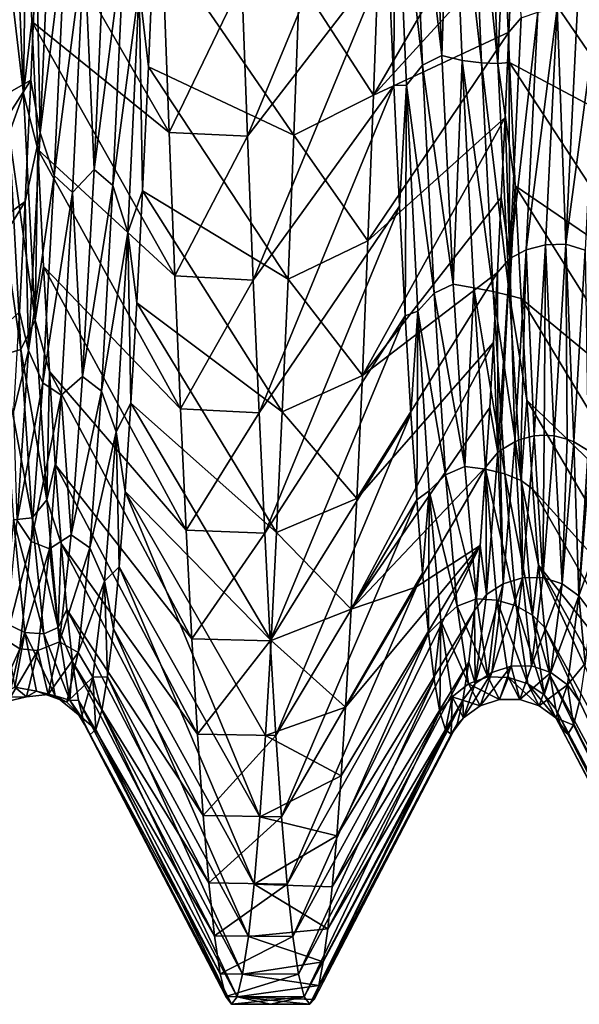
# Model space of a CAD drawing. Header units: metres. Extents: x -63.9 to 30, y -21 to 69.
# Tile 5 of 110: x -38.7 to -36.5, y -10.3 to -6.6. Entities that reach past the tile are written whole.
import ezdxf

# ---------------------------------------------------------------- set-up
doc = ezdxf.new("R2010")
doc.units = ezdxf.units.M
doc.layers.add('solid_SHOWER_ONO150MM_EU_AS_SW0001', color=7, linetype='CONTINUOUS')

msp = doc.modelspace()

# ---------------------------------------------------------------- linework, layer by layer
at = {"layer": 'solid_SHOWER_ONO150MM_EU_AS_SW0001'}
for points in [[(-37.16737, -5.754569, -53.800701), (-37.05061, -6.742679, -54.750961), (-37.094505, -5.71531, -53.800957)], [(-37.016266, -5.740266, -53.820824), (-37.094505, -5.71531, -53.800957), (-37.05061, -6.742679, -54.750961)], [(-37.16737, -5.754569, -53.800701), (-37.228775, -5.837422, -53.808876), (-37.123585, -6.779213, -54.754158)], [(-37.16737, -5.754569, -53.800701), (-37.123585, -6.779213, -54.754158), (-37.05061, -6.742679, -54.750961)], [(-37.016266, -5.740266, -53.820824), (-37.05061, -6.742679, -54.750961), (-36.972485, -6.761919, -54.77177)], [(-37.016266, -5.740266, -53.820824), (-36.899082, -6.770854, -54.74514), (-36.942917, -5.743736, -53.792095)], [(-37.016266, -5.740266, -53.820824), (-36.972485, -6.761919, -54.77177), (-36.899082, -6.770854, -54.74514)], [(-36.942917, -5.743736, -53.792095), (-36.836952, -6.772513, -54.680019), (-36.88097, -5.730898, -53.723858)], [(-36.942917, -5.743736, -53.792095), (-36.899082, -6.770854, -54.74514), (-36.836952, -6.772513, -54.680019)], [(-36.88097, -5.730898, -53.723858), (-36.836952, -6.772513, -54.680019), (-36.815128, -6.257401, -54.087074)], [(-37.81089, -6.462003, -52.915134), (-37.789478, -7.04873, -53.421219), (-37.277367, -5.816893, -53.712734)], [(-37.789478, -7.04873, -53.421219), (-37.255085, -6.355182, -54.177052), (-37.277367, -5.816893, -53.712734)], [(-37.228775, -5.837422, -53.808876), (-37.255085, -6.355182, -54.177052), (-37.232929, -6.855835, -54.68)], [(-37.185226, -6.854632, -54.769032), (-37.228775, -5.837422, -53.808876), (-37.232929, -6.855835, -54.68)], [(-37.123585, -6.779213, -54.754158), (-37.228775, -5.837422, -53.808876), (-37.185226, -6.854632, -54.769032)], [(-38.740181, -6.057299, -54.05183), (-38.641663, -6.886431, -54.805847), (-38.68568, -5.864285, -53.829117)], [(-38.68568, -5.864285, -53.829117), (-38.641663, -6.886431, -54.805847), (-38.632206, -6.0907, -53.939079)], [(-36.765648, -5.954584, -68.175385), (-37.31004, -6.892691, -68.720963), (-37.288517, -6.301001, -69.21096)], [(-36.765648, -5.954584, -68.175385), (-36.780342, -6.312366, -67.862679), (-37.31004, -6.892691, -68.720963)], [(-38.740181, -6.057299, -54.05183), (-38.696346, -7.039526, -55.051071), (-38.641663, -6.886431, -54.805847)], [(-38.535172, -6.048098, -68.014534), (-38.578716, -7.036285, -67.024132), (-38.591888, -6.337142, -67.840004)], [(-38.481003, -6.243149, -67.779755), (-38.578716, -7.036285, -67.024132), (-38.535172, -6.048098, -68.014534)], [(-38.641663, -6.886431, -54.805847), (-38.610092, -6.612997, -54.426186), (-38.632206, -6.0907, -53.939079)], [(-38.632206, -6.0907, -53.939079), (-38.088215, -7.035444, -53.408886), (-38.109615, -6.452497, -52.907547)], [(-38.632206, -6.0907, -53.939079), (-38.610092, -6.612997, -54.426186), (-38.088215, -7.035444, -53.408886)], [(-38.524792, -7.198722, -66.756874), (-38.578716, -7.036285, -67.024132), (-38.481003, -6.243149, -67.779755)], [(-38.524792, -7.198722, -66.756874), (-38.481003, -6.243149, -67.779755), (-38.411324, -6.32307, -67.671432)], [(-38.373535, -7.175562, -66.746353), (-38.411324, -6.32307, -67.671432), (-38.329754, -6.221968, -67.765739)], [(-38.373535, -7.175562, -66.746353), (-38.329754, -6.221968, -67.765739), (-38.257988, -6.287064, -67.739044)], [(-38.373535, -7.175562, -66.746353), (-38.257988, -6.287064, -67.739044), (-38.301826, -7.236933, -66.708824)], [(-38.301826, -7.236933, -66.708824), (-38.257988, -6.287064, -67.739044), (-38.201488, -6.482832, -67.615013)], [(-38.201488, -6.482832, -67.615013), (-38.144478, -6.271592, -67.899521), (-38.16684, -6.785068, -67.395653)], [(-38.16684, -6.785068, -67.395653), (-38.144478, -6.271592, -67.899521), (-37.613468, -7.045535, -68.581749)], [(-38.144478, -6.271592, -67.899521), (-37.591789, -6.457074, -69.088799), (-37.613468, -7.045535, -68.581749)], [(-36.836952, -6.772513, -54.680019), (-36.793163, -6.769268, -54.586861), (-36.815128, -6.257401, -54.087074)], [(-36.815128, -6.257401, -54.087074), (-36.277496, -7.044564, -53.417347), (-36.298695, -6.458169, -52.912075)], [(-36.815128, -6.257401, -54.087074), (-36.793163, -6.769268, -54.586861), (-36.277496, -7.044564, -53.417347)], [(-38.524792, -7.198722, -66.756874), (-38.411324, -6.32307, -67.671432), (-38.455219, -7.26342, -66.635109)], [(-38.373535, -7.175562, -66.746353), (-38.455219, -7.26342, -66.635109), (-38.411324, -6.32307, -67.671432)], [(-37.591789, -6.457074, -69.088799), (-37.288517, -6.301001, -69.21096), (-37.31004, -6.892691, -68.720963)], [(-36.780342, -6.312366, -67.862679), (-36.795002, -6.65378, -67.532265), (-37.31004, -6.892691, -68.720963)], [(-36.748253, -6.59945, -67.499321), (-36.795002, -6.65378, -67.532265), (-36.780342, -6.312366, -67.862679)], [(-39.128616, -7.129205, -68.503128), (-38.591888, -6.337142, -67.840004), (-38.613476, -6.836371, -67.341133)], [(-39.128616, -7.129205, -68.503128), (-39.107162, -6.545422, -69.017479), (-38.591888, -6.337142, -67.840004)], [(-38.578716, -7.036285, -67.024132), (-38.613476, -6.836371, -67.341133), (-38.591888, -6.337142, -67.840004)], [(-37.789478, -7.04873, -53.421219), (-37.76778, -7.596863, -53.970764), (-37.255085, -6.355182, -54.177052)], [(-37.76778, -7.596863, -53.970764), (-37.232929, -6.855835, -54.68), (-37.255085, -6.355182, -54.177052)], [(-38.109615, -6.452497, -52.907547), (-38.088215, -7.035444, -53.408886), (-37.81089, -6.462003, -52.915134)], [(-38.088215, -7.035444, -53.408886), (-37.789478, -7.04873, -53.421219), (-37.81089, -6.462003, -52.915134)], [(-37.613468, -7.045535, -68.581749), (-37.591789, -6.457074, -69.088799), (-37.31004, -6.892691, -68.720963)], [(-38.301826, -7.236933, -66.708824), (-38.201488, -6.482832, -67.615013), (-38.245506, -7.415147, -66.552002)], [(-38.245506, -7.415147, -66.552002), (-38.201488, -6.482832, -67.615013), (-38.189152, -7.257062, -66.855301)], [(-38.201488, -6.482832, -67.615013), (-38.16684, -6.785068, -67.395653), (-38.189152, -7.257062, -66.855301)], [(-36.685196, -6.577161, -67.457321), (-36.79237, -7.514039, -66.417038), (-36.748253, -6.59945, -67.499321)], [(-36.685196, -6.577161, -67.457321), (-36.729088, -7.481426, -66.38472), (-36.79237, -7.514039, -66.417038)], [(-36.729088, -7.481426, -66.38472), (-36.611691, -6.56265, -67.437126), (-36.655518, -7.462776, -66.368675)], [(-36.685196, -6.577161, -67.457321), (-36.611691, -6.56265, -67.437126), (-36.729088, -7.481426, -66.38472)], [(-36.578377, -7.460284, -66.372139), (-36.655518, -7.462776, -66.368675), (-36.611691, -6.56265, -67.437126)], [(-36.534416, -6.556672, -67.443207), (-36.578377, -7.460284, -66.372139), (-36.611691, -6.56265, -67.437126)], [(-36.46104, -6.579968, -67.45446), (-36.578377, -7.460284, -66.372139), (-36.534416, -6.556672, -67.443207)], [(-36.46104, -6.579968, -67.45446), (-36.504871, -7.482593, -66.383087), (-36.578377, -7.460284, -66.372139)], [(-38.641663, -6.886431, -54.805847), (-38.587734, -7.099202, -54.955128), (-38.610092, -6.612997, -54.426186)], [(-38.610092, -6.612997, -54.426186), (-38.066414, -7.58042, -53.953033), (-38.088215, -7.035444, -53.408886)], [(-38.610092, -6.612997, -54.426186), (-38.587734, -7.099202, -54.955128), (-38.066414, -7.58042, -53.953033)], [(-36.748253, -6.59945, -67.499321), (-36.79237, -7.514039, -66.417038), (-36.795002, -6.65378, -67.532265)], [(-36.795002, -6.65378, -67.532265), (-37.331398, -7.447225, -68.187584), (-37.31004, -6.892691, -68.720963)], [(-36.795002, -6.65378, -67.532265), (-36.809624, -6.977739, -67.185211), (-37.331398, -7.447225, -68.187584)], [(-36.79237, -7.514039, -66.417038), (-36.809624, -6.977739, -67.185211), (-36.795002, -6.65378, -67.532265)], [(-37.123585, -6.779213, -54.754158), (-37.006718, -7.612293, -55.846893), (-37.05061, -6.742679, -54.750961)], [(-36.972485, -6.761919, -54.77177), (-37.05061, -6.742679, -54.750961), (-37.006718, -7.612293, -55.846893)], [(-36.972485, -6.761919, -54.77177), (-37.006718, -7.612293, -55.846893), (-36.928699, -7.626143, -55.867474)], [(-36.972485, -6.761919, -54.77177), (-36.855244, -7.639966, -55.843887), (-36.899082, -6.770854, -54.74514)], [(-36.972485, -6.761919, -54.77177), (-36.928699, -7.626143, -55.867474), (-36.855244, -7.639966, -55.843887)], [(-36.899082, -6.770854, -54.74514), (-36.792934, -7.654814, -55.78455), (-36.836952, -6.772513, -54.680019)], [(-36.899082, -6.770854, -54.74514), (-36.855244, -7.639966, -55.843887), (-36.792934, -7.654814, -55.78455)], [(-36.836952, -6.772513, -54.680019), (-36.771217, -7.238403, -55.121376), (-36.793163, -6.769268, -54.586861)], [(-36.836952, -6.772513, -54.680019), (-36.792934, -7.654814, -55.78455), (-36.771217, -7.238403, -55.121376)], [(-36.793163, -6.769268, -54.586861), (-36.256424, -7.588919, -53.962189), (-36.277496, -7.044564, -53.417347)], [(-36.793163, -6.769268, -54.586861), (-36.771217, -7.238403, -55.121376), (-36.256424, -7.588919, -53.962189)], [(-38.189152, -7.257062, -66.855301), (-38.16684, -6.785068, -67.395653), (-37.635384, -7.593443, -68.032928)], [(-38.16684, -6.785068, -67.395653), (-37.613468, -7.045535, -68.581749), (-37.635384, -7.593443, -68.032928)], [(-37.123585, -6.779213, -54.754158), (-37.185226, -6.854632, -54.769032), (-37.079796, -7.645991, -55.85281)], [(-37.123585, -6.779213, -54.754158), (-37.079796, -7.645991, -55.85281), (-37.006718, -7.612293, -55.846893)], [(-39.150414, -7.672702, -67.946373), (-38.613476, -6.836371, -67.341133), (-38.634968, -7.297897, -66.803932)], [(-39.150414, -7.672702, -67.946373), (-39.128616, -7.129205, -68.503128), (-38.613476, -6.836371, -67.341133)], [(-38.578716, -7.036285, -67.024132), (-38.634968, -7.297897, -66.803932), (-38.613476, -6.836371, -67.341133)], [(-38.696346, -7.039526, -55.051071), (-38.597645, -7.748965, -55.926628), (-38.641663, -6.886431, -54.805847)], [(-38.641663, -6.886431, -54.805847), (-38.597645, -7.748965, -55.926628), (-38.587734, -7.099202, -54.955128)], [(-37.76778, -7.596863, -53.970764), (-37.745956, -8.101056, -54.558308), (-37.232929, -6.855835, -54.68)], [(-37.745956, -8.101056, -54.558308), (-37.21117, -7.31572, -55.218266), (-37.232929, -6.855835, -54.68)], [(-37.185226, -6.854632, -54.769032), (-37.232929, -6.855835, -54.68), (-37.21117, -7.31572, -55.218266)], [(-37.185226, -6.854632, -54.769032), (-37.21117, -7.31572, -55.218266), (-37.189693, -7.732157, -55.788311)], [(-37.141682, -7.713932, -55.872532), (-37.185226, -6.854632, -54.769032), (-37.189693, -7.732157, -55.788311)], [(-37.079796, -7.645991, -55.85281), (-37.185226, -6.854632, -54.769032), (-37.141682, -7.713932, -55.872532)], [(-37.613468, -7.045535, -68.581749), (-37.31004, -6.892691, -68.720963), (-37.331398, -7.447225, -68.187584)], [(-36.809624, -6.977739, -67.185211), (-37.352562, -7.959274, -67.616074), (-37.331398, -7.447225, -68.187584)], [(-36.809624, -6.977739, -67.185211), (-36.824196, -7.282722, -66.823273), (-37.352562, -7.959274, -67.616074)], [(-36.79237, -7.514039, -66.417038), (-36.824196, -7.282722, -66.823273), (-36.809624, -6.977739, -67.185211)], [(-38.578716, -7.036285, -67.024132), (-38.622265, -7.863447, -65.896408), (-38.634968, -7.297897, -66.803932)], [(-38.524792, -7.198722, -66.756874), (-38.622265, -7.863447, -65.896408), (-38.578716, -7.036285, -67.024132)], [(-38.088215, -7.035444, -53.408886), (-38.066414, -7.58042, -53.953033), (-37.789478, -7.04873, -53.421219)], [(-38.767582, -7.073756, -55.13039), (-38.652512, -7.860271, -56.187122), (-38.696346, -7.039526, -55.051071)], [(-38.767582, -7.073756, -55.13039), (-38.723801, -7.881311, -56.269199), (-38.652512, -7.860271, -56.187122)], [(-38.696346, -7.039526, -55.051071), (-38.652512, -7.860271, -56.187122), (-38.597645, -7.748965, -55.926628)], [(-38.066414, -7.58042, -53.953033), (-37.76778, -7.596863, -53.970764), (-37.789478, -7.04873, -53.421219)], [(-37.635384, -7.593443, -68.032928), (-37.613468, -7.045535, -68.581749), (-37.331398, -7.447225, -68.187584)], [(-38.597645, -7.748965, -55.926628), (-38.56538, -7.544104, -55.520733), (-38.587734, -7.099202, -54.955128)], [(-38.587734, -7.099202, -54.955128), (-38.04451, -8.085819, -54.539192), (-38.066414, -7.58042, -53.953033)], [(-38.587734, -7.099202, -54.955128), (-38.56538, -7.544104, -55.520733), (-38.04451, -8.085819, -54.539192)], [(-38.41732, -7.962577, -65.594009), (-38.455219, -7.26342, -66.635109), (-38.373535, -7.175562, -66.746353)], [(-38.41732, -7.962577, -65.594009), (-38.373535, -7.175562, -66.746353), (-38.301826, -7.236933, -66.708824)], [(-38.568581, -7.987131, -65.600769), (-38.622265, -7.863447, -65.896408), (-38.524792, -7.198722, -66.756874)], [(-38.568581, -7.987131, -65.600769), (-38.524792, -7.198722, -66.756874), (-38.455219, -7.26342, -66.635109)], [(-38.41732, -7.962577, -65.594009), (-38.301826, -7.236933, -66.708824), (-38.345661, -8.018281, -65.546089)], [(-38.345661, -8.018281, -65.546089), (-38.301826, -7.236933, -66.708824), (-38.245506, -7.415147, -66.552002)], [(-38.245506, -7.415147, -66.552002), (-38.189152, -7.257062, -66.855301), (-38.211166, -7.683187, -66.284126)], [(-38.211166, -7.683187, -66.284126), (-38.189152, -7.257062, -66.855301), (-37.657314, -8.097692, -67.445923)], [(-38.189152, -7.257062, -66.855301), (-37.635384, -7.593443, -68.032928), (-37.657314, -8.097692, -67.445923)], [(-36.792934, -7.654814, -55.78455), (-36.749027, -7.666807, -55.692867), (-36.771217, -7.238403, -55.121376)], [(-36.771217, -7.238403, -55.121376), (-36.235031, -8.09042, -54.544956), (-36.256424, -7.588919, -53.962189)], [(-36.771217, -7.238403, -55.121376), (-36.749027, -7.666807, -55.692867), (-36.235031, -8.09042, -54.544956)], [(-39.172363, -8.172846, -67.350365), (-38.634968, -7.297897, -66.803932), (-38.656696, -7.717978, -66.2323)], [(-39.172363, -8.172846, -67.350365), (-39.150414, -7.672702, -67.946373), (-38.634968, -7.297897, -66.803932)], [(-38.622265, -7.863447, -65.896408), (-38.656696, -7.717978, -66.2323), (-38.634968, -7.297897, -66.803932)], [(-38.568581, -7.987131, -65.600769), (-38.455219, -7.26342, -66.635109), (-38.499111, -8.034074, -65.467506)], [(-38.41732, -7.962577, -65.594009), (-38.499111, -8.034074, -65.467506), (-38.455219, -7.26342, -66.635109)], [(-36.824196, -7.282722, -66.823273), (-36.838757, -7.568067, -66.447418), (-37.352562, -7.959274, -67.616074)], [(-36.79237, -7.514039, -66.417038), (-36.838757, -7.568067, -66.447418), (-36.824196, -7.282722, -66.823273)], [(-37.745956, -8.101056, -54.558308), (-37.724262, -8.558442, -55.179729), (-37.21117, -7.31572, -55.218266)], [(-37.724262, -8.558442, -55.179729), (-37.189693, -7.732157, -55.788311), (-37.21117, -7.31572, -55.218266)], [(-38.345661, -8.018281, -65.546089), (-38.245506, -7.415147, -66.552002), (-38.289524, -8.173058, -65.358681)], [(-38.289524, -8.173058, -65.358681), (-38.245506, -7.415147, -66.552002), (-38.233047, -8.064094, -65.681679)], [(-38.245506, -7.415147, -66.552002), (-38.211166, -7.683187, -66.284126), (-38.233047, -8.064094, -65.681679)], [(-37.635384, -7.593443, -68.032928), (-37.331398, -7.447225, -68.187584), (-37.352562, -7.959274, -67.616074)], [(-36.729088, -7.481426, -66.38472), (-36.77306, -8.2108, -65.186417), (-36.79237, -7.514039, -66.417038)], [(-36.748299, -8.200935, -65.181389), (-36.77306, -8.2108, -65.186417), (-36.729088, -7.481426, -66.38472)], [(-36.748299, -8.200935, -65.181389), (-36.729088, -7.481426, -66.38472), (-36.699051, -8.18889, -65.17524)], [(-36.729088, -7.481426, -66.38472), (-36.655518, -7.462776, -66.368675), (-36.699051, -8.18889, -65.17524)], [(-36.660824, -8.186044, -65.173782), (-36.699051, -8.18889, -65.17524), (-36.655518, -7.462776, -66.368675)], [(-36.622627, -8.188888, -65.175224), (-36.660824, -8.186044, -65.173782), (-36.655518, -7.462776, -66.368675)], [(-36.578377, -7.460284, -66.372139), (-36.622627, -8.188888, -65.175224), (-36.655518, -7.462776, -66.368675)], [(-36.573345, -8.200941, -65.181366), (-36.622627, -8.188888, -65.175224), (-36.578377, -7.460284, -66.372139)], [(-36.548615, -8.210793, -65.186386), (-36.573345, -8.200941, -65.181366), (-36.578377, -7.460284, -66.372139)], [(-36.504871, -7.482593, -66.383087), (-36.548615, -8.210793, -65.186386), (-36.578377, -7.460284, -66.372139)], [(-36.493191, -8.244523, -65.203583), (-36.548615, -8.210793, -65.186386), (-36.504871, -7.482593, -66.383087)], [(-36.79237, -7.514039, -66.417038), (-36.837238, -8.251822, -65.207336), (-36.838757, -7.568067, -66.447418)], [(-36.828449, -8.244514, -65.203613), (-36.837238, -8.251822, -65.207336), (-36.79237, -7.514039, -66.417038)], [(-36.77306, -8.2108, -65.186417), (-36.828449, -8.244514, -65.203613), (-36.79237, -7.514039, -66.417038)], [(-38.597645, -7.748965, -55.926628), (-38.543137, -7.944483, -56.118984), (-38.56538, -7.544104, -55.520733)], [(-38.56538, -7.544104, -55.520733), (-38.022778, -8.547723, -55.163998), (-38.04451, -8.085819, -54.539192)], [(-38.56538, -7.544104, -55.520733), (-38.543137, -7.944483, -56.118984), (-38.022778, -8.547723, -55.163998)], [(-38.066414, -7.58042, -53.953033), (-38.04451, -8.085819, -54.539192), (-37.76778, -7.596863, -53.970764)], [(-38.04451, -8.085819, -54.539192), (-37.745956, -8.101056, -54.558308), (-37.76778, -7.596863, -53.970764)], [(-37.657314, -8.097692, -67.445923), (-37.635384, -7.593443, -68.032928), (-37.352562, -7.959274, -67.616074)], [(-36.838757, -7.568067, -66.447418), (-37.373749, -8.426381, -67.009872), (-37.352562, -7.959274, -67.616074)], [(-36.838757, -7.568067, -66.447418), (-36.853371, -7.834037, -66.057297), (-37.373749, -8.426381, -67.009872)], [(-36.837238, -8.251822, -65.207336), (-36.853371, -7.834037, -66.057297), (-36.838757, -7.568067, -66.447418)], [(-37.079796, -7.645991, -55.85281), (-36.962822, -8.305734, -57.062584), (-37.006718, -7.612293, -55.846893)], [(-36.928699, -7.626143, -55.867474), (-37.006718, -7.612293, -55.846893), (-36.962822, -8.305734, -57.062584)], [(-36.928699, -7.626143, -55.867474), (-36.962822, -8.305734, -57.062584), (-36.884918, -8.314817, -57.08181)], [(-36.928699, -7.626143, -55.867474), (-36.811409, -8.33276, -57.062126), (-36.855244, -7.639966, -55.843887)], [(-36.928699, -7.626143, -55.867474), (-36.884918, -8.314817, -57.08181), (-36.811409, -8.33276, -57.062126)], [(-37.079796, -7.645991, -55.85281), (-37.141682, -7.713932, -55.872532), (-37.036007, -8.336721, -57.070465)], [(-37.079796, -7.645991, -55.85281), (-37.036007, -8.336721, -57.070465), (-36.962822, -8.305734, -57.062584)], [(-36.855244, -7.639966, -55.843887), (-36.748917, -8.358897, -57.011013), (-36.792934, -7.654814, -55.78455)], [(-36.855244, -7.639966, -55.843887), (-36.811409, -8.33276, -57.062126), (-36.748917, -8.358897, -57.011013)], [(-36.792934, -7.654814, -55.78455), (-36.726681, -8.052521, -56.299446), (-36.749027, -7.666807, -55.692867)], [(-36.792934, -7.654814, -55.78455), (-36.748917, -8.358897, -57.011013), (-36.726681, -8.052521, -56.299446)], [(-36.749027, -7.666807, -55.692867), (-36.213223, -8.548077, -55.164516), (-36.235031, -8.09042, -54.544956)], [(-36.749027, -7.666807, -55.692867), (-36.726681, -8.052521, -56.299446), (-36.213223, -8.548077, -55.164516)], [(-38.233047, -8.064094, -65.681679), (-38.211166, -7.683187, -66.284126), (-37.67889, -8.555982, -66.823891)], [(-38.211166, -7.683187, -66.284126), (-37.657314, -8.097692, -67.445923), (-37.67889, -8.555982, -66.823891)], [(-38.622265, -7.863447, -65.896408), (-38.678856, -8.093542, -65.630051), (-38.656696, -7.717978, -66.2323)], [(-38.652512, -7.860271, -56.187122), (-38.553627, -8.432024, -57.164627), (-38.597645, -7.748965, -55.926628)], [(-38.597645, -7.748965, -55.926628), (-38.553627, -8.432024, -57.164627), (-38.543137, -7.944483, -56.118984)], [(-37.724262, -8.558442, -55.179729), (-37.702942, -8.96789, -55.832848), (-37.189693, -7.732157, -55.788311)], [(-37.702942, -8.96789, -55.832848), (-37.168045, -8.104332, -56.388775), (-37.189693, -7.732157, -55.788311)], [(-37.141682, -7.713932, -55.872532), (-37.189693, -7.732157, -55.788311), (-37.168045, -8.104332, -56.388775)], [(-37.141682, -7.713932, -55.872532), (-37.168045, -8.104332, -56.388775), (-37.146057, -8.431492, -57.01886)], [(-37.098133, -8.397686, -57.093197), (-37.141682, -7.713932, -55.872532), (-37.146057, -8.431492, -57.01886)], [(-37.036007, -8.336721, -57.070465), (-37.141682, -7.713932, -55.872532), (-37.098133, -8.397686, -57.093197)], [(-38.723801, -7.881311, -56.269199), (-38.608677, -8.500013, -57.433605), (-38.652512, -7.860271, -56.187122)], [(-38.652512, -7.860271, -56.187122), (-38.608677, -8.500013, -57.433605), (-38.553627, -8.432024, -57.164627)], [(-36.853371, -7.834037, -66.057297), (-37.39521, -8.847322, -66.370979), (-37.373749, -8.426381, -67.009872)], [(-36.853371, -7.834037, -66.057297), (-36.868057, -8.080486, -65.653137), (-37.39521, -8.847322, -66.370979)], [(-36.837238, -8.251822, -65.207336), (-36.868057, -8.080486, -65.653137), (-36.853371, -7.834037, -66.057297)], [(-38.723801, -7.881311, -56.269199), (-38.680016, -8.507659, -57.516361), (-38.608677, -8.500013, -57.433605)], [(-38.622265, -7.863447, -65.896408), (-38.66581, -8.509982, -64.655899), (-38.678856, -8.093542, -65.630051)], [(-38.568581, -7.987131, -65.600769), (-38.66581, -8.509982, -64.655899), (-38.622265, -7.863447, -65.896408)], [(-38.553627, -8.432024, -57.164627), (-38.521049, -8.297053, -56.744911), (-38.543137, -7.944483, -56.118984)], [(-38.543137, -7.944483, -56.118984), (-38.001381, -8.960974, -55.820866), (-38.022778, -8.547723, -55.163998)], [(-38.543137, -7.944483, -56.118984), (-38.521049, -8.297053, -56.744911), (-38.001381, -8.960974, -55.820866)], [(-38.461102, -8.565385, -64.334953), (-38.499111, -8.034074, -65.467506), (-38.41732, -7.962577, -65.594009)], [(-38.461102, -8.565385, -64.334953), (-38.41732, -7.962577, -65.594009), (-38.345661, -8.018281, -65.546089)], [(-37.657314, -8.097692, -67.445923), (-37.352562, -7.959274, -67.616074), (-37.373749, -8.426381, -67.009872)], [(-38.61237, -8.590739, -64.337769), (-38.66581, -8.509982, -64.655899), (-38.568581, -7.987131, -65.600769)], [(-38.61237, -8.590739, -64.337769), (-38.568581, -7.987131, -65.600769), (-38.499111, -8.034074, -65.467506)], [(-38.61237, -8.590739, -64.337769), (-38.499111, -8.034074, -65.467506), (-38.543007, -8.618279, -64.19577)], [(-38.461102, -8.565385, -64.334953), (-38.543007, -8.618279, -64.19577), (-38.499111, -8.034074, -65.467506)], [(-38.461102, -8.565385, -64.334953), (-38.345661, -8.018281, -65.546089), (-38.389496, -8.613854, -64.277573)], [(-38.389496, -8.613854, -64.277573), (-38.345661, -8.018281, -65.546089), (-38.289524, -8.173058, -65.358681)], [(-38.289524, -8.173058, -65.358681), (-38.233047, -8.064094, -65.681679), (-38.255108, -8.400088, -65.047012)], [(-38.255108, -8.400088, -65.047012), (-38.233047, -8.064094, -65.681679), (-37.700062, -8.966562, -66.169456)], [(-38.233047, -8.064094, -65.681679), (-37.67889, -8.555982, -66.823891), (-37.700062, -8.966562, -66.169456)], [(-38.04451, -8.085819, -54.539192), (-38.022778, -8.547723, -55.163998), (-37.745956, -8.101056, -54.558308)], [(-36.868057, -8.080486, -65.653137), (-36.882786, -8.306695, -65.235313), (-37.39521, -8.847322, -66.370979)], [(-36.837238, -8.251822, -65.207336), (-36.882786, -8.306695, -65.235313), (-36.868057, -8.080486, -65.653137)], [(-36.748917, -8.358897, -57.011013), (-36.704391, -8.391022, -56.934677), (-36.726681, -8.052521, -56.299446)], [(-36.726681, -8.052521, -56.299446), (-36.191315, -8.960379, -55.819836), (-36.213223, -8.548077, -55.164516)], [(-36.726681, -8.052521, -56.299446), (-36.704391, -8.391022, -56.934677), (-36.191315, -8.960379, -55.819836)], [(-38.022778, -8.547723, -55.163998), (-37.724262, -8.558442, -55.179729), (-37.745956, -8.101056, -54.558308)], [(-37.702942, -8.96789, -55.832848), (-37.681725, -9.328188, -56.515873), (-37.168045, -8.104332, -56.388775)], [(-37.681725, -9.328188, -56.515873), (-37.146057, -8.431492, -57.01886), (-37.168045, -8.104332, -56.388775)], [(-37.67889, -8.555982, -66.823891), (-37.657314, -8.097692, -67.445923), (-37.373749, -8.426381, -67.009872)], [(-38.389496, -8.613854, -64.277573), (-38.289524, -8.173058, -65.358681), (-38.333542, -8.740628, -64.063377)], [(-38.333542, -8.740628, -64.063377), (-38.289524, -8.173058, -65.358681), (-38.277332, -8.687051, -64.386894)], [(-38.289524, -8.173058, -65.358681), (-38.255108, -8.400088, -65.047012), (-38.277332, -8.687051, -64.386894)], [(-36.743355, -8.7289, -63.884514), (-36.748299, -8.200935, -65.181389), (-36.699051, -8.18889, -65.17524)], [(-36.666004, -8.727781, -63.887867), (-36.743355, -8.7289, -63.884514), (-36.699051, -8.18889, -65.17524)], [(-36.666004, -8.727781, -63.887867), (-36.699051, -8.18889, -65.17524), (-36.660824, -8.186044, -65.173782)], [(-36.666004, -8.727781, -63.887867), (-36.660824, -8.186044, -65.173782), (-36.622627, -8.188888, -65.175224)], [(-36.666004, -8.727781, -63.887867), (-36.622627, -8.188888, -65.175224), (-36.592232, -8.751701, -63.893993)], [(-36.592232, -8.751701, -63.893993), (-36.622627, -8.188888, -65.175224), (-36.573345, -8.200941, -65.181366)], [(-36.81707, -8.751231, -63.895477), (-36.828449, -8.244514, -65.203613), (-36.77306, -8.2108, -65.186417)], [(-36.81707, -8.751231, -63.895477), (-36.77306, -8.2108, -65.186417), (-36.743355, -8.7289, -63.884514)], [(-36.743355, -8.7289, -63.884514), (-36.77306, -8.2108, -65.186417), (-36.748299, -8.200935, -65.181389)], [(-36.592232, -8.751701, -63.893993), (-36.573345, -8.200941, -65.181366), (-36.548615, -8.210793, -65.186386)], [(-36.592232, -8.751701, -63.893993), (-36.548615, -8.210793, -65.186386), (-36.528831, -8.796786, -63.902748)], [(-36.528831, -8.796786, -63.902748), (-36.548615, -8.210793, -65.186386), (-36.493191, -8.244523, -65.203583)], [(-36.880402, -8.792045, -63.917156), (-36.882786, -8.306695, -65.235313), (-36.837238, -8.251822, -65.207336)], [(-36.81707, -8.751231, -63.895477), (-36.880402, -8.792045, -63.917156), (-36.837238, -8.251822, -65.207336)], [(-36.81707, -8.751231, -63.895477), (-36.837238, -8.251822, -65.207336), (-36.828449, -8.244514, -65.203613)], [(-36.528831, -8.796786, -63.902748), (-36.493191, -8.244523, -65.203583), (-36.484428, -8.251806, -65.207291)], [(-36.528831, -8.796786, -63.902748), (-36.484428, -8.251806, -65.207291), (-36.460964, -8.608562, -64.583)], [(-38.553627, -8.432024, -57.164627), (-38.499168, -8.598334, -57.391441), (-38.521049, -8.297053, -56.744911)], [(-38.521049, -8.297053, -56.744911), (-37.980228, -9.322953, -56.504997), (-38.001381, -8.960974, -55.820866)], [(-38.521049, -8.297053, -56.744911), (-38.499168, -8.598334, -57.391441), (-37.980228, -9.322953, -56.504997)], [(-37.39521, -8.847322, -66.370979), (-36.882786, -8.306695, -65.235313), (-37.149784, -8.763581, -65.468262)], [(-37.149784, -8.763581, -65.468262), (-36.882786, -8.306695, -65.235313), (-36.904835, -8.605247, -64.590935)], [(-37.036007, -8.336721, -57.070465), (-36.91893, -8.808249, -58.368687), (-36.962822, -8.305734, -57.062584)], [(-36.884918, -8.314817, -57.08181), (-36.962822, -8.305734, -57.062584), (-36.91893, -8.808249, -58.368687)], [(-36.880402, -8.792045, -63.917156), (-36.904835, -8.605247, -64.590935), (-36.882786, -8.306695, -65.235313)], [(-37.036007, -8.336721, -57.070465), (-37.098133, -8.397686, -57.093197), (-36.992218, -8.836727, -58.377911)], [(-37.036007, -8.336721, -57.070465), (-36.992218, -8.836727, -58.377911), (-36.91893, -8.808249, -58.368687)], [(-36.884918, -8.314817, -57.08181), (-36.91893, -8.808249, -58.368687), (-36.841137, -8.813311, -58.385658)], [(-36.884918, -8.314817, -57.08181), (-36.767574, -8.834508, -58.370544), (-36.811409, -8.33276, -57.062126)], [(-36.884918, -8.314817, -57.08181), (-36.841137, -8.813311, -58.385658), (-36.767574, -8.834508, -58.370544)], [(-36.811409, -8.33276, -57.062126), (-36.704899, -8.869767, -58.329586), (-36.748917, -8.358897, -57.011013)], [(-36.811409, -8.33276, -57.062126), (-36.767574, -8.834508, -58.370544), (-36.704899, -8.869767, -58.329586)], [(-36.748917, -8.358897, -57.011013), (-36.682228, -8.679782, -57.593868), (-36.704391, -8.391022, -56.934677)], [(-36.748917, -8.358897, -57.011013), (-36.704899, -8.869767, -58.329586), (-36.682228, -8.679782, -57.593868)], [(-38.277332, -8.687051, -64.386894), (-38.255108, -8.400088, -65.047012), (-37.742702, -9.63769, -64.773254)], [(-38.255108, -8.400088, -65.047012), (-37.700062, -8.966562, -66.169456), (-37.721233, -9.327759, -65.485023)], [(-38.255108, -8.400088, -65.047012), (-37.721233, -9.327759, -65.485023), (-37.742702, -9.63769, -64.773254)], [(-37.098133, -8.397686, -57.093197), (-37.146057, -8.431492, -57.01886), (-37.123863, -8.710402, -57.673058)], [(-37.098133, -8.397686, -57.093197), (-37.123863, -8.710402, -57.673058), (-37.101662, -8.938697, -58.345974)], [(-37.054588, -8.891397, -58.402145), (-37.098133, -8.397686, -57.093197), (-37.101662, -8.938697, -58.345974)], [(-36.992218, -8.836727, -58.377911), (-37.098133, -8.397686, -57.093197), (-37.054588, -8.891397, -58.402145)], [(-36.704391, -8.391022, -56.934677), (-36.169586, -9.323676, -56.506496), (-36.191315, -8.960379, -55.819836)], [(-36.704391, -8.391022, -56.934677), (-36.682228, -8.679782, -57.593868), (-36.169586, -9.323676, -56.506496)], [(-38.608677, -8.500013, -57.433605), (-38.509609, -8.916821, -58.492565), (-38.553627, -8.432024, -57.164627)], [(-38.553627, -8.432024, -57.164627), (-38.509609, -8.916821, -58.492565), (-38.499168, -8.598334, -57.391441)], [(-37.681725, -9.328188, -56.515873), (-37.660286, -9.637691, -57.226749), (-37.146057, -8.431492, -57.01886)], [(-37.67889, -8.555982, -66.823891), (-37.373749, -8.426381, -67.009872), (-37.39521, -8.847322, -66.370979)], [(-37.660286, -9.637691, -57.226749), (-37.123863, -8.710402, -57.673058), (-37.146057, -8.431492, -57.01886)], [(-38.680016, -8.507659, -57.516361), (-38.718582, -8.896401, -58.686451), (-38.636234, -8.935882, -58.844654)], [(-38.61237, -8.590739, -64.337769), (-38.709358, -8.963919, -63.332428), (-38.66581, -8.509982, -64.655899)], [(-38.680016, -8.507659, -57.516361), (-38.564838, -8.941329, -58.76329), (-38.608677, -8.500013, -57.433605)], [(-38.680016, -8.507659, -57.516361), (-38.636234, -8.935882, -58.844654), (-38.564838, -8.941329, -58.76329)], [(-38.608677, -8.500013, -57.433605), (-38.564838, -8.941329, -58.76329), (-38.509609, -8.916821, -58.492565)], [(-38.504883, -8.972396, -62.999596), (-38.543007, -8.618279, -64.19577), (-38.461102, -8.565385, -64.334953)], [(-38.504883, -8.972396, -62.999596), (-38.461102, -8.565385, -64.334953), (-38.389496, -8.613854, -64.277573)], [(-38.022778, -8.547723, -55.163998), (-38.001381, -8.960974, -55.820866), (-37.724262, -8.558442, -55.179729)], [(-38.001381, -8.960974, -55.820866), (-37.702942, -8.96789, -55.832848), (-37.724262, -8.558442, -55.179729)], [(-37.700062, -8.966562, -66.169456), (-37.67889, -8.555982, -66.823891), (-37.39521, -8.847322, -66.370979)], [(-38.656155, -8.997927, -62.99839), (-38.709358, -8.963919, -63.332428), (-38.61237, -8.590739, -64.337769)], [(-38.656155, -8.997927, -62.99839), (-38.61237, -8.590739, -64.337769), (-38.543007, -8.618279, -64.19577)], [(-38.509609, -8.916821, -58.492565), (-38.4772, -8.848513, -58.058201), (-38.499168, -8.598334, -57.391441)], [(-38.499168, -8.598334, -57.391441), (-37.958988, -9.632409, -57.213287), (-37.980228, -9.322953, -56.504997)], [(-38.499168, -8.598334, -57.391441), (-38.4772, -8.848513, -58.058201), (-37.958988, -9.632409, -57.213287)], [(-37.450443, -9.709676, -64.583954), (-36.904835, -8.605247, -64.590935), (-36.926529, -8.852962, -63.928444)], [(-37.450443, -9.709676, -64.583954), (-37.433731, -9.481879, -65.149277), (-36.904835, -8.605247, -64.590935)], [(-37.433731, -9.481879, -65.149277), (-37.416389, -9.220648, -65.701294), (-36.904835, -8.605247, -64.590935)], [(-37.416389, -9.220648, -65.701294), (-37.149784, -8.763581, -65.468262), (-36.904835, -8.605247, -64.590935)], [(-36.880402, -8.792045, -63.917156), (-36.926529, -8.852962, -63.928444), (-36.904835, -8.605247, -64.590935)], [(-36.528831, -8.796786, -63.902748), (-36.460964, -8.608562, -64.583), (-36.483192, -8.858219, -63.912792)], [(-38.656155, -8.997927, -62.99839), (-38.543007, -8.618279, -64.19577), (-38.586899, -9.004476, -62.850609)], [(-38.504883, -8.972396, -62.999596), (-38.586899, -9.004476, -62.850609), (-38.543007, -8.618279, -64.19577)], [(-38.504883, -8.972396, -62.999596), (-38.389496, -8.613854, -64.277573), (-38.433331, -9.012053, -62.933914)], [(-38.433331, -9.012053, -62.933914), (-38.389496, -8.613854, -64.277573), (-38.333542, -8.740628, -64.063377)], [(-36.704899, -8.869767, -58.329586), (-36.660175, -8.916575, -58.271816), (-36.682228, -8.679782, -57.593868)], [(-36.682228, -8.679782, -57.593868), (-36.148205, -9.634015, -57.217377), (-36.169586, -9.323676, -56.506496)], [(-36.682228, -8.679782, -57.593868), (-36.127052, -9.889703, -57.947742), (-36.148205, -9.634015, -57.217377)], [(-36.682228, -8.679782, -57.593868), (-36.660175, -8.916575, -58.271816), (-36.127052, -9.889703, -57.947742)], [(-38.333542, -8.740628, -64.063377), (-38.277332, -8.687051, -64.386894), (-38.299667, -8.922537, -63.70681)], [(-38.299667, -8.922537, -63.70681), (-38.277332, -8.687051, -64.386894), (-37.764488, -9.893392, -64.040283)], [(-38.277332, -8.687051, -64.386894), (-37.742702, -9.63769, -64.773254), (-37.764488, -9.893392, -64.040283)], [(-37.660286, -9.637691, -57.226749), (-37.63858, -9.893304, -57.959435), (-37.123863, -8.710402, -57.673058)], [(-37.63858, -9.893304, -57.959435), (-37.101662, -8.938697, -58.345974), (-37.123863, -8.710402, -57.673058)], [(-38.433331, -9.012053, -62.933914), (-38.333542, -8.740628, -64.063377), (-38.37756, -9.106185, -62.697361)], [(-38.37756, -9.106185, -62.697361), (-38.333542, -8.740628, -64.063377), (-38.322037, -9.104935, -63.011501)], [(-38.333542, -8.740628, -64.063377), (-38.299667, -8.922537, -63.70681), (-38.322037, -9.104935, -63.011501)], [(-36.81707, -8.751231, -63.895477), (-36.923946, -9.130346, -62.560204), (-36.880402, -8.792045, -63.917156)], [(-36.860855, -9.088008, -62.537304), (-36.923946, -9.130346, -62.560204), (-36.81707, -8.751231, -63.895477)], [(-36.860855, -9.088008, -62.537304), (-36.743355, -8.7289, -63.884514), (-36.787247, -9.064831, -62.526505)], [(-36.860855, -9.088008, -62.537304), (-36.81707, -8.751231, -63.895477), (-36.743355, -8.7289, -63.884514)], [(-36.709785, -9.063652, -62.533485), (-36.787247, -9.064831, -62.526505), (-36.743355, -8.7289, -63.884514)], [(-36.709785, -9.063652, -62.533485), (-36.743355, -8.7289, -63.884514), (-36.666004, -8.727781, -63.887867)], [(-36.709785, -9.063652, -62.533485), (-36.666004, -8.727781, -63.887867), (-36.592232, -8.751701, -63.893993)], [(-36.709785, -9.063652, -62.533485), (-36.592232, -8.751701, -63.893993), (-36.636066, -9.088499, -62.534252)], [(-36.636066, -9.088499, -62.534252), (-36.592232, -8.751701, -63.893993), (-36.528831, -8.796786, -63.902748)], [(-37.39521, -8.847322, -66.370979), (-37.149784, -8.763581, -65.468262), (-37.416389, -9.220648, -65.701294)], [(-36.880402, -8.792045, -63.917156), (-36.923946, -9.130346, -62.560204), (-36.926529, -8.852962, -63.928444)], [(-36.636066, -9.088499, -62.534252), (-36.528831, -8.796786, -63.902748), (-36.572849, -9.135339, -62.530312)], [(-36.572849, -9.135339, -62.530312), (-36.528831, -8.796786, -63.902748), (-36.505188, -9.05455, -63.228657)], [(-36.528831, -8.796786, -63.902748), (-36.483192, -8.858219, -63.912792), (-36.505188, -9.05455, -63.228657)], [(-36.992218, -8.836727, -58.377911), (-36.875034, -9.105469, -59.735752), (-36.91893, -8.808249, -58.368687)], [(-36.841137, -8.813311, -58.385658), (-36.91893, -8.808249, -58.368687), (-36.875034, -9.105469, -59.735752)], [(-36.841137, -8.813311, -58.385658), (-36.875034, -9.105469, -59.735752), (-36.797352, -9.107385, -59.74979)], [(-36.841137, -8.813311, -58.385658), (-36.72374, -9.130871, -59.739731), (-36.767574, -8.834508, -58.370544)], [(-36.841137, -8.813311, -58.385658), (-36.797352, -9.107385, -59.74979), (-36.72374, -9.130871, -59.739731)], [(-36.767574, -8.834508, -58.370544), (-36.660881, -9.172795, -59.710365), (-36.704899, -8.869767, -58.329586)], [(-36.767574, -8.834508, -58.370544), (-36.72374, -9.130871, -59.739731), (-36.660881, -9.172795, -59.710365)], [(-38.509609, -8.916821, -58.492565), (-38.45491, -9.047997, -58.746986), (-38.4772, -8.848513, -58.058201)], [(-38.4772, -8.848513, -58.058201), (-37.93729, -9.888189, -57.942844), (-37.958988, -9.632409, -57.213287)], [(-38.4772, -8.848513, -58.058201), (-38.45491, -9.047997, -58.746986), (-37.93729, -9.888189, -57.942844)], [(-37.700062, -8.966562, -66.169456), (-37.39521, -8.847322, -66.370979), (-37.416389, -9.220648, -65.701294)], [(-37.467308, -9.903622, -64.00679), (-36.926529, -8.852962, -63.928444), (-36.948307, -9.048991, -63.250538)], [(-37.467308, -9.903622, -64.00679), (-37.450443, -9.709676, -64.583954), (-36.926529, -8.852962, -63.928444)], [(-36.992218, -8.836727, -58.377911), (-37.054588, -8.891397, -58.402145), (-36.948433, -9.131726, -59.745834)], [(-36.992218, -8.836727, -58.377911), (-36.948433, -9.131726, -59.745834), (-36.875034, -9.105469, -59.735752)], [(-36.923946, -9.130346, -62.560204), (-36.948307, -9.048991, -63.250538), (-36.926529, -8.852962, -63.928444)], [(-36.704899, -8.869767, -58.329586), (-36.638226, -9.099296, -58.961277), (-36.660175, -8.916575, -58.271816)], [(-36.704899, -8.869767, -58.329586), (-36.660881, -9.172795, -59.710365), (-36.638226, -9.099296, -58.961277)], [(-38.636234, -8.935882, -58.844654), (-38.718582, -8.896401, -58.686451), (-38.674686, -9.144008, -60.063965)], [(-37.054588, -8.891397, -58.402145), (-37.101662, -8.938697, -58.345974), (-37.079704, -9.11477, -59.032646)], [(-37.054588, -8.891397, -58.402145), (-37.079704, -9.11477, -59.032646), (-37.058121, -9.237476, -59.727833)], [(-37.01104, -9.181005, -59.770386), (-37.054588, -8.891397, -58.402145), (-37.058121, -9.237476, -59.727833)], [(-36.948433, -9.131726, -59.745834), (-37.054588, -8.891397, -58.402145), (-37.01104, -9.181005, -59.770386)], [(-38.636234, -8.935882, -58.844654), (-38.674686, -9.144008, -60.063965), (-38.592449, -9.158947, -60.222794)], [(-38.636234, -8.935882, -58.844654), (-38.521004, -9.176697, -60.144882), (-38.564838, -8.941329, -58.76329)], [(-38.636234, -8.935882, -58.844654), (-38.592449, -9.158947, -60.222794), (-38.521004, -9.176697, -60.144882)], [(-38.564838, -8.941329, -58.76329), (-38.465591, -9.193858, -59.879356), (-38.509609, -8.916821, -58.492565)], [(-38.564838, -8.941329, -58.76329), (-38.521004, -9.176697, -60.144882), (-38.465591, -9.193858, -59.879356)], [(-38.509609, -8.916821, -58.492565), (-38.465591, -9.193858, -59.879356), (-38.45491, -9.047997, -58.746986)], [(-38.322037, -9.104935, -63.011501), (-38.299667, -8.922537, -63.70681), (-37.786388, -10.092682, -63.29353)], [(-38.299667, -8.922537, -63.70681), (-37.764488, -9.893392, -64.040283), (-37.786388, -10.092682, -63.29353)], [(-37.63858, -9.893304, -57.959435), (-37.616791, -10.092618, -58.706192), (-37.101662, -8.938697, -58.345974)], [(-37.616791, -10.092618, -58.706192), (-37.079704, -9.11477, -59.032646), (-37.101662, -8.938697, -58.345974)], [(-36.660175, -8.916575, -58.271816), (-36.105797, -10.089981, -58.694618), (-36.127052, -9.889703, -57.947742)], [(-36.660175, -8.916575, -58.271816), (-36.638226, -9.099296, -58.961277), (-36.105797, -10.089981, -58.694618)], [(-38.656155, -8.997927, -62.99839), (-38.752903, -9.213984, -61.956287), (-38.709358, -8.963919, -63.332428)], [(-38.548668, -9.172292, -61.6185), (-38.586899, -9.004476, -62.850609), (-38.504883, -8.972396, -62.999596)], [(-38.548668, -9.172292, -61.6185), (-38.504883, -8.972396, -62.999596), (-38.433331, -9.012053, -62.933914)], [(-38.001381, -8.960974, -55.820866), (-37.980228, -9.322953, -56.504997), (-37.702942, -8.96789, -55.832848)], [(-37.980228, -9.322953, -56.504997), (-37.681725, -9.328188, -56.515873), (-37.702942, -8.96789, -55.832848)], [(-37.721233, -9.327759, -65.485023), (-37.700062, -8.966562, -66.169456), (-37.416389, -9.220648, -65.701294)], [(-38.699944, -9.197346, -61.613285), (-38.752903, -9.213984, -61.956287), (-38.656155, -8.997927, -62.99839)], [(-38.699944, -9.197346, -61.613285), (-38.656155, -8.997927, -62.99839), (-38.586899, -9.004476, -62.850609)], [(-38.699944, -9.197346, -61.613285), (-38.586899, -9.004476, -62.850609), (-38.630795, -9.181351, -61.462837)], [(-38.548668, -9.172292, -61.6185), (-38.630795, -9.181351, -61.462837), (-38.586899, -9.004476, -62.850609)], [(-38.548668, -9.172292, -61.6185), (-38.433331, -9.012053, -62.933914), (-38.477169, -9.201522, -61.545887)], [(-38.477169, -9.201522, -61.545887), (-38.433331, -9.012053, -62.933914), (-38.37756, -9.106185, -62.697361)], [(-38.465591, -9.193858, -59.879356), (-38.432533, -9.194464, -59.451336), (-38.45491, -9.047997, -58.746986)], [(-38.45491, -9.047997, -58.746986), (-37.915329, -10.089069, -58.690632), (-37.93729, -9.888189, -57.942844)], [(-38.45491, -9.047997, -58.746986), (-38.432533, -9.194464, -59.451336), (-37.915329, -10.089069, -58.690632)], [(-37.484406, -10.063293, -63.41922), (-36.948307, -9.048991, -63.250538), (-36.970379, -9.193417, -62.556866)], [(-37.484406, -10.063293, -63.41922), (-37.467308, -9.903622, -64.00679), (-36.948307, -9.048991, -63.250538)], [(-36.923946, -9.130346, -62.560204), (-36.970379, -9.193417, -62.556866), (-36.948307, -9.048991, -63.250538)], [(-36.572849, -9.135339, -62.530312), (-36.505188, -9.05455, -63.228657), (-36.527157, -9.198356, -62.527847)], [(-36.860855, -9.088008, -62.537304), (-36.967495, -9.260374, -61.167171), (-36.923946, -9.130346, -62.560204)], [(-36.904644, -9.215218, -61.143185), (-36.967495, -9.260374, -61.167171), (-36.860855, -9.088008, -62.537304)], [(-36.904644, -9.215218, -61.143185), (-36.787247, -9.064831, -62.526505), (-36.831142, -9.190733, -61.132629)], [(-36.904644, -9.215218, -61.143185), (-36.860855, -9.088008, -62.537304), (-36.787247, -9.064831, -62.526505)], [(-36.753571, -9.190563, -61.143257), (-36.831142, -9.190733, -61.132629), (-36.787247, -9.064831, -62.526505)], [(-36.753571, -9.190563, -61.143257), (-36.787247, -9.064831, -62.526505), (-36.709785, -9.063652, -62.533485)], [(-36.753571, -9.190563, -61.143257), (-36.709785, -9.063652, -62.533485), (-36.636066, -9.088499, -62.534252)], [(-36.753571, -9.190563, -61.143257), (-36.636066, -9.088499, -62.534252), (-36.679901, -9.215268, -61.138557)], [(-36.679901, -9.215268, -61.138557), (-36.636066, -9.088499, -62.534252), (-36.572849, -9.135339, -62.530312)], [(-38.477169, -9.201522, -61.545887), (-38.37756, -9.106185, -62.697361), (-38.421577, -9.258424, -61.291965)], [(-38.421577, -9.258424, -61.291965), (-38.37756, -9.106185, -62.697361), (-38.366096, -9.305449, -61.599686)], [(-38.37756, -9.106185, -62.697361), (-38.322037, -9.104935, -63.011501), (-38.344204, -9.232637, -62.308136)], [(-38.37756, -9.106185, -62.697361), (-38.344204, -9.232637, -62.308136), (-38.366096, -9.305449, -61.599686)], [(-38.344204, -9.232637, -62.308136), (-38.322037, -9.104935, -63.011501), (-37.808144, -10.235274, -62.536766)], [(-38.322037, -9.104935, -63.011501), (-37.786388, -10.092682, -63.29353), (-37.808144, -10.235274, -62.536766)], [(-37.616791, -10.092618, -58.706192), (-37.595158, -10.235251, -59.463078), (-37.079704, -9.11477, -59.032646)], [(-37.595158, -10.235251, -59.463078), (-37.058121, -9.237476, -59.727833), (-37.079704, -9.11477, -59.032646)], [(-36.948433, -9.131726, -59.745834), (-37.01104, -9.181005, -59.770386), (-36.904644, -9.215218, -61.143185)], [(-36.923946, -9.130346, -62.560204), (-36.967495, -9.260374, -61.167171), (-36.970379, -9.193417, -62.556866)], [(-36.948433, -9.131726, -59.745834), (-36.831142, -9.190733, -61.132629), (-36.875034, -9.105469, -59.735752)], [(-36.948433, -9.131726, -59.745834), (-36.904644, -9.215218, -61.143185), (-36.831142, -9.190733, -61.132629)], [(-36.797352, -9.107385, -59.74979), (-36.875034, -9.105469, -59.735752), (-36.831142, -9.190733, -61.132629)], [(-36.797352, -9.107385, -59.74979), (-36.831142, -9.190733, -61.132629), (-36.753571, -9.190563, -61.143257)], [(-36.797352, -9.107385, -59.74979), (-36.679901, -9.215268, -61.138557), (-36.72374, -9.130871, -59.739731)], [(-36.797352, -9.107385, -59.74979), (-36.753571, -9.190563, -61.143257), (-36.679901, -9.215268, -61.138557)], [(-36.72374, -9.130871, -59.739731), (-36.616863, -9.261059, -61.121719), (-36.660881, -9.172795, -59.710365)], [(-36.72374, -9.130871, -59.739731), (-36.679901, -9.215268, -61.138557), (-36.616863, -9.261059, -61.121719)], [(-36.660881, -9.172795, -59.710365), (-36.616138, -9.228148, -59.661968), (-36.638226, -9.099296, -58.961277)], [(-36.638226, -9.099296, -58.961277), (-36.084072, -10.233987, -59.454681), (-36.105797, -10.089981, -58.694618)], [(-36.638226, -9.099296, -58.961277), (-36.616138, -9.228148, -59.661968), (-36.084072, -10.233987, -59.454681)], [(-38.743732, -9.182907, -60.213688), (-38.630795, -9.181351, -61.462837), (-38.674686, -9.144008, -60.063965)], [(-38.592449, -9.158947, -60.222794), (-38.674686, -9.144008, -60.063965), (-38.630795, -9.181351, -61.462837)], [(-38.592449, -9.158947, -60.222794), (-38.630795, -9.181351, -61.462837), (-38.548668, -9.172292, -61.6185)], [(-38.592449, -9.158947, -60.222794), (-38.477169, -9.201522, -61.545887), (-38.521004, -9.176697, -60.144882)], [(-38.592449, -9.158947, -60.222794), (-38.548668, -9.172292, -61.6185), (-38.477169, -9.201522, -61.545887)], [(-36.679901, -9.215268, -61.138557), (-36.572849, -9.135339, -62.530312), (-36.616863, -9.261059, -61.121719)], [(-36.616863, -9.261059, -61.121719), (-36.572849, -9.135339, -62.530312), (-36.549259, -9.288381, -61.814198)], [(-36.572849, -9.135339, -62.530312), (-36.527157, -9.198356, -62.527847), (-36.549259, -9.288381, -61.814198)], [(-38.743732, -9.182907, -60.213688), (-38.699944, -9.197346, -61.613285), (-38.630795, -9.181351, -61.462837)], [(-38.521004, -9.176697, -60.144882), (-38.421577, -9.258424, -61.291965), (-38.465591, -9.193858, -59.879356)], [(-38.521004, -9.176697, -60.144882), (-38.477169, -9.201522, -61.545887), (-38.421577, -9.258424, -61.291965)], [(-38.465591, -9.193858, -59.879356), (-38.41024, -9.286549, -60.165192), (-38.432533, -9.194464, -59.451336)], [(-38.465591, -9.193858, -59.879356), (-38.421577, -9.258424, -61.291965), (-38.41024, -9.286549, -60.165192)], [(-38.432533, -9.194464, -59.451336), (-37.893463, -10.233671, -59.452595), (-37.915329, -10.089069, -58.690632)], [(-38.432533, -9.194464, -59.451336), (-38.41024, -9.286549, -60.165192), (-37.893463, -10.233671, -59.452595)], [(-37.518757, -10.277925, -62.219322), (-36.970379, -9.193417, -62.556866), (-36.992542, -9.28506, -61.851883)], [(-37.518757, -10.277925, -62.219322), (-37.501606, -10.188231, -62.822754), (-36.970379, -9.193417, -62.556866)], [(-37.501606, -10.188231, -62.822754), (-37.484406, -10.063293, -63.41922), (-36.970379, -9.193417, -62.556866)], [(-37.01104, -9.181005, -59.770386), (-37.058121, -9.237476, -59.727833), (-37.036499, -9.307001, -60.431202)], [(-37.01104, -9.181005, -59.770386), (-37.036499, -9.307001, -60.431202), (-37.014622, -9.323017, -61.141384)], [(-36.967495, -9.260374, -61.167171), (-37.01104, -9.181005, -59.770386), (-37.014622, -9.323017, -61.141384)], [(-36.904644, -9.215218, -61.143185), (-37.01104, -9.181005, -59.770386), (-36.967495, -9.260374, -61.167171)], [(-36.967495, -9.260374, -61.167171), (-36.992542, -9.28506, -61.851883), (-36.970379, -9.193417, -62.556866)], [(-36.660881, -9.172795, -59.710365), (-36.593811, -9.30328, -60.375767), (-36.616138, -9.228148, -59.661968)], [(-36.660881, -9.172795, -59.710365), (-36.616863, -9.261059, -61.121719), (-36.593811, -9.30328, -60.375767)], [(-36.549259, -9.288381, -61.814198), (-36.527157, -9.198356, -62.527847), (-36.006332, -10.277783, -62.22052)], [(-38.366096, -9.305449, -61.599686), (-38.344204, -9.232637, -62.308136), (-37.829437, -10.321193, -61.771679)], [(-38.344204, -9.232637, -62.308136), (-37.808144, -10.235274, -62.536766), (-37.829437, -10.321193, -61.771679)], [(-37.721233, -9.327759, -65.485023), (-37.416389, -9.220648, -65.701294), (-37.433731, -9.481879, -65.149277)], [(-37.595158, -10.235251, -59.463078), (-37.573895, -10.321191, -60.228298), (-37.058121, -9.237476, -59.727833)], [(-37.573895, -10.321191, -60.228298), (-37.036499, -9.307001, -60.431202), (-37.058121, -9.237476, -59.727833)], [(-36.616138, -9.228148, -59.661968), (-36.062065, -10.320896, -60.224377), (-36.084072, -10.233987, -59.454681)], [(-36.616138, -9.228148, -59.661968), (-36.593811, -9.30328, -60.375767), (-36.062065, -10.320896, -60.224377)], [(-38.421577, -9.258424, -61.291965), (-38.366096, -9.305449, -61.599686), (-38.388077, -9.323606, -60.88382)], [(-38.421577, -9.258424, -61.291965), (-38.388077, -9.323606, -60.88382), (-38.41024, -9.286549, -60.165192)], [(-36.967495, -9.260374, -61.167171), (-37.014622, -9.323017, -61.141384), (-36.992542, -9.28506, -61.851883)], [(-36.616863, -9.261059, -61.121719), (-36.549259, -9.288381, -61.814198), (-36.571476, -9.32344, -61.095287)], [(-36.616863, -9.261059, -61.121719), (-36.571476, -9.32344, -61.095287), (-36.593811, -9.30328, -60.375767)], [(-38.41024, -9.286549, -60.165192), (-37.871849, -10.320868, -60.223988), (-37.893463, -10.233671, -59.452595)], [(-38.41024, -9.286549, -60.165192), (-38.388077, -9.323606, -60.88382), (-37.871849, -10.320868, -60.223988)], [(-38.388077, -9.323606, -60.88382), (-38.366096, -9.305449, -61.599686), (-37.851093, -10.35, -61)], [(-38.366096, -9.305449, -61.599686), (-37.829437, -10.321193, -61.771679), (-37.851093, -10.35, -61)], [(-37.573895, -10.321191, -60.228298), (-37.552216, -10.35, -61), (-37.036499, -9.307001, -60.431202)], [(-37.552216, -10.35, -61), (-37.014622, -9.323017, -61.141384), (-37.036499, -9.307001, -60.431202)], [(-37.535828, -10.331947, -61.611031), (-36.992542, -9.28506, -61.851883), (-37.014622, -9.323017, -61.141384)], [(-37.535828, -10.331947, -61.611031), (-37.518757, -10.277925, -62.219322), (-36.992542, -9.28506, -61.851883)], [(-36.593811, -9.30328, -60.375767), (-36.041096, -10.35, -61), (-36.062065, -10.320896, -60.224377)], [(-36.593811, -9.30328, -60.375767), (-36.571476, -9.32344, -61.095287), (-36.041096, -10.35, -61)], [(-36.571476, -9.32344, -61.095287), (-36.549259, -9.288381, -61.814198), (-36.023079, -10.331869, -61.61235)], [(-36.549259, -9.288381, -61.814198), (-36.006332, -10.277783, -62.22052), (-36.023079, -10.331869, -61.61235)], [(-38.388077, -9.323606, -60.88382), (-37.851093, -10.35, -61), (-37.871849, -10.320868, -60.223988)], [(-37.980228, -9.322953, -56.504997), (-37.958988, -9.632409, -57.213287), (-37.681725, -9.328188, -56.515873)], [(-37.958988, -9.632409, -57.213287), (-37.660286, -9.637691, -57.226749), (-37.681725, -9.328188, -56.515873)], [(-37.742702, -9.63769, -64.773254), (-37.721233, -9.327759, -65.485023), (-37.433731, -9.481879, -65.149277)], [(-37.552216, -10.35, -61), (-37.535828, -10.331947, -61.611031), (-37.014622, -9.323017, -61.141384)], [(-36.571476, -9.32344, -61.095287), (-36.023079, -10.331869, -61.61235), (-36.041096, -10.35, -61)], [(-37.742702, -9.63769, -64.773254), (-37.433731, -9.481879, -65.149277), (-37.450443, -9.709676, -64.583954)], [(-37.958988, -9.632409, -57.213287), (-37.93729, -9.888189, -57.942844), (-37.660286, -9.637691, -57.226749)], [(-37.93729, -9.888189, -57.942844), (-37.63858, -9.893304, -57.959435), (-37.660286, -9.637691, -57.226749)], [(-37.764488, -9.893392, -64.040283), (-37.742702, -9.63769, -64.773254), (-37.450443, -9.709676, -64.583954)], [(-37.764488, -9.893392, -64.040283), (-37.450443, -9.709676, -64.583954), (-37.467308, -9.903622, -64.00679)], [(-37.93729, -9.888189, -57.942844), (-37.915329, -10.089069, -58.690632), (-37.63858, -9.893304, -57.959435)], [(-37.915329, -10.089069, -58.690632), (-37.616791, -10.092618, -58.706192), (-37.63858, -9.893304, -57.959435)], [(-37.786388, -10.092682, -63.29353), (-37.764488, -9.893392, -64.040283), (-37.484406, -10.063293, -63.41922)], [(-37.764488, -9.893392, -64.040283), (-37.467308, -9.903622, -64.00679), (-37.484406, -10.063293, -63.41922)], [(-37.786388, -10.092682, -63.29353), (-37.484406, -10.063293, -63.41922), (-37.501606, -10.188231, -62.822754)], [(-37.915329, -10.089069, -58.690632), (-37.893463, -10.233671, -59.452595), (-37.616791, -10.092618, -58.706192)], [(-37.893463, -10.233671, -59.452595), (-37.595158, -10.235251, -59.463078), (-37.616791, -10.092618, -58.706192)], [(-37.808144, -10.235274, -62.536766), (-37.786388, -10.092682, -63.29353), (-37.501606, -10.188231, -62.822754)], [(-37.808144, -10.235274, -62.536766), (-37.501606, -10.188231, -62.822754), (-37.518757, -10.277925, -62.219322)], [(-37.893463, -10.233671, -59.452595), (-37.871849, -10.320868, -60.223988), (-37.595158, -10.235251, -59.463078)], [(-37.871849, -10.320868, -60.223988), (-37.573895, -10.321191, -60.228298), (-37.595158, -10.235251, -59.463078)], [(-37.829437, -10.321193, -61.771679), (-37.808144, -10.235274, -62.536766), (-37.518757, -10.277925, -62.219322)], [(-37.829437, -10.321193, -61.771679), (-37.518757, -10.277925, -62.219322), (-37.535828, -10.331947, -61.611031)], [(-37.871849, -10.320868, -60.223988), (-37.851093, -10.35, -61), (-37.573895, -10.321191, -60.228298)], [(-37.701649, -10.35, -61), (-37.573895, -10.321191, -60.228298), (-37.851093, -10.35, -61)], [(-37.829437, -10.321193, -61.771679), (-37.701649, -10.35, -61), (-37.851093, -10.35, -61)], [(-37.829437, -10.321193, -61.771679), (-37.535828, -10.331947, -61.611031), (-37.552216, -10.35, -61)], [(-37.829437, -10.321193, -61.771679), (-37.552216, -10.35, -61), (-37.701649, -10.35, -61)], [(-37.701649, -10.35, -61), (-37.552216, -10.35, -61), (-37.573895, -10.321191, -60.228298)]]:
    msp.add_3dface(points, dxfattribs=at)

doc.saveas('drawing.dxf')
